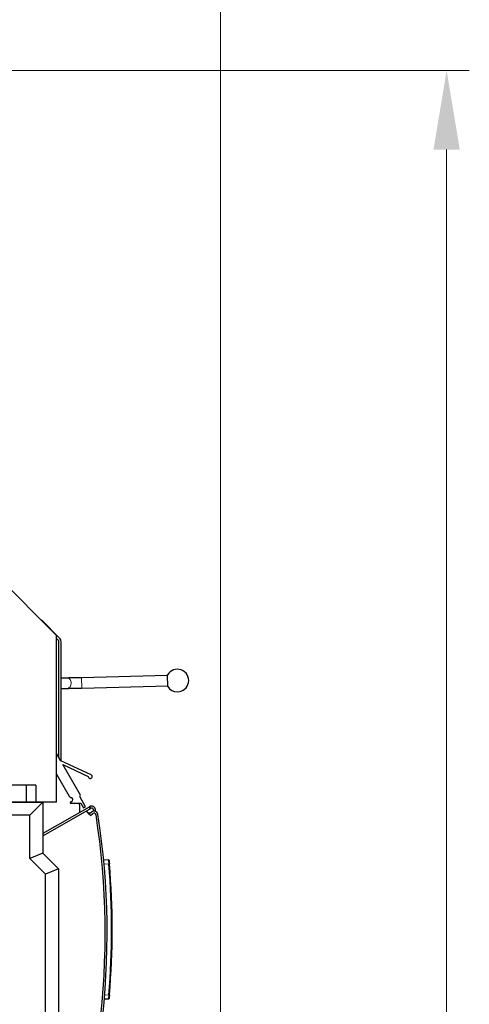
# Model space of a CAD drawing. Header units: inches. Extents: x 0 to 20790, y -12 to 14700.
# Tile 167 of 184: x 11604 to 12300, y 11222 to 12746. Entities that reach past the tile are written whole.
import ezdxf

# ---------------------------------------------------------------- set-up
doc = ezdxf.new("R2010")
doc.units = ezdxf.units.IN
doc.layers.add('1', color=7, linetype='Continuous', true_color=0xffffff)
doc.layers.add('254', color=7, linetype='Continuous', true_color=0xffffff)
doc.styles.add('latin_extended', font='simplex.shx')
doc.dimstyles.get("Standard").update_dxf_attribs({"dimtxt": 0.18, "dimasz": 0.18, "dimexe": 0.18, "dimexo": 0.0625, "dimgap": 0.09, "dimtad": 0, "dimtih": 1, "dimtoh": 1, "dimdec": 4, "dimzin": 0, "dimdsep": 46, "dimtxsty": 'Standard', "dimcen": 0.09, "dimadec": 0, "dimazin": 0, "dimtfac": 1, "dimtdec": 4, "dimtofl": 0, "dimtmove": 0, "dimatfit": 3, "dimfxl": 1, "dimtolj": 1, "dimtzin": 0, "dimarcsym": 0})

# ---------------------------------------------------------------- blocks, each defined once
blk = doc.blocks.new('_U11')
at = {"layer": '254', "color": 3, "linetype": 'Continuous', "lineweight": 13, "transparency": 16777216}
for p, q in [((11495.4, 12667.8), (12299.7, 12667.8)), ((12264.7, 12545.3), (12264.7, 9209.8)), ((10856.2, 9087.3), (12299.7, 9087.3))]:
    blk.add_line(p, q, dxfattribs=at)
at = {"layer": '254', "color": 3, "transparency": 16777216}
for points in [[(12285.1, 12545.3), (12244.3, 12545.3), (12264.7, 12667.8)], [(12244.3, 9209.8), (12285.1, 9209.8), (12264.7, 9087.3)]]:
    blk.add_solid(points, dxfattribs=at)
at = {"layer": 'Defpoints', "color": 0, "transparency": 16777216}
for p in [(11460.4, 12667.8), (10821.2, 9087.3), (12264.7, 9087.3)]:
    blk.add_point(p, dxfattribs=at)
at = {"layer": '254', "color": 2, "lineweight": 13, "transparency": 16777216, "insert": (12081, 10661.7), "char_height": 122.5, "attachment_point": 1, "rotation": 90, "style": 'latin_extended'}
blk.add_mtext('\\A1;3580', dxfattribs=at)
blk = doc.blocks.new('_U15')
at = {"layer": '254', "color": 3, "linetype": 'Continuous', "lineweight": 13, "transparency": 16777216}
for p, q in [((8907.2, 12130.3), (8907.2, 13278.9)), ((11914.7, 9629.8), (11914.7, 13278.9)), ((9029.7, 13243.9), (11792.2, 13243.9))]:
    blk.add_line(p, q, dxfattribs=at)
at = {"layer": '254', "color": 3, "transparency": 16777216}
for points in [[(9029.7, 13264.3), (9029.7, 13223.5), (8907.2, 13243.9)], [(11792.2, 13223.5), (11792.2, 13264.3), (11914.7, 13243.9)]]:
    blk.add_solid(points, dxfattribs=at)
at = {"layer": 'Defpoints', "color": 0, "transparency": 16777216}
for p in [(11914.7, 13243.9), (8907.2, 12095.3), (11914.7, 9594.8)]:
    blk.add_point(p, dxfattribs=at)
at = {"layer": '254', "color": 2, "lineweight": 13, "transparency": 16777216, "insert": (10195.1, 13427.7), "char_height": 122.5, "attachment_point": 1, "style": 'latin_extended'}
blk.add_mtext('\\A1;3008', dxfattribs=at)

msp = doc.modelspace()

# ---------------------------------------------------------------- linework, layer by layer
at = {"layer": '1', "color": 2, "linetype": 'Continuous', "lineweight": 25}
for p, q in [((11661.227, 11793.406), (11466.227, 11988.406)), ((11637.87, 11817.368), (11637.568, 11817.065)), ((11665.884, 11789.354), (11637.87, 11817.368)), ((11661.227, 11535.406), (11661.227, 11793.406)), ((11661.227, 11788.354), (11664.227, 11785.354)), ((11664.227, 11785.354), (11664.227, 11605.409)), ((11668.227, 11599.169), (11668.227, 11783.697)), ((11677.798, 11727.412), (11668.227, 11727.193)), ((11832.936, 11731.195), (11699.976, 11727.94)), ((11833.352, 11714.2), (11832.911, 11732.195)), ((11668.227, 11711.189), (11678.163, 11711.416)), ((11700.367, 11711.944), (11833.328, 11715.2)), ((11667.678, 11599.422), (11661.227, 11610.609)), ((11714.643, 11577.559), (11667.678, 11599.422)), ((11698.31, 11546.296), (11671.155, 11593.391)), ((11671.155, 11593.391), (11710.39, 11575.126)), ((11661.227, 11578.578), (11680.817, 11544.604)), ((11614.227, 11561.406), (10982.07, 11561.406)), ((11629.07, 11561.406), (11614.227, 11561.406)), ((11614.227, 11561.406), (11614.227, 11535.406)), ((11629.07, 11561.406), (11629.07, 11535.406)), ((11683.436, 11542.404), (11684.388, 11542.057)), ((11697.001, 11544.032), (11698.31, 11546.296)), ((11706.141, 11528.181), (11697.001, 11544.032)), ((11614.227, 11535.406), (10982.07, 11535.406)), ((10983.95, 11535.325), (11640.065, 11535.325)), ((11607.227, 11535.325), (11607.227, 11535.405)), ((11629.07, 11535.406), (11614.227, 11535.406)), ((11616.795, 11535.325), (11616.795, 11535.406)), ((11640.065, 11535.325), (11620.065, 11515.325)), ((11623.727, 11535.323), (11623.727, 11535.404)), ((11661.227, 11535.406), (11629.07, 11535.406)), ((11640.065, 11535.325), (11640.065, 11456.325)), ((11711.528, 11527.787), (11640.066, 11486.528)), ((11640.066, 11483.064), (11713.028, 11525.189)), ((11683.365, 11535.696), (11682.169, 11534.315)), ((11682.548, 11533.487), (11699.023, 11533.519)), ((11684.495, 11536.273), (11683.744, 11535.967)), ((11696.727, 11531.152), (11696.727, 11519.241)), ((11699.023, 11533.519), (11703.109, 11526.432)), ((11703.109, 11526.432), (11706.141, 11528.181)), ((11711.871, 11516.832), (11707.478, 11521.984)), ((11711.528, 11527.787), (11712.394, 11528.287)), ((11712.394, 11528.287), (11713.894, 11525.689)), ((11713.894, 11525.689), (11713.028, 11525.189)), ((11718.377, 11523.404), (11718.605, 11521.239)), ((11721.669, 11520.79), (11721.361, 11523.718)), ((11620.065, 11515.325), (11005.349, 11515.325)), ((11620.065, 11448.041), (11620.065, 11515.325)), ((11713.625, 11518.328), (11710.596, 11518.328)), ((11715.404, 11519.845), (11711.871, 11516.832)), ((11711.871, 11516.832), (11713.817, 11514.549)), ((11713.817, 11514.549), (11717.351, 11517.562)), ((11640.065, 11456.325), (11620.065, 11448.041)), ((11644.065, 11424.041), (11620.065, 11448.041)), ((11640.065, 11456.325), (11664.065, 11432.325)), ((11733.972, 11446.475), (11741.59, 11446.076)), ((11664.065, 11432.325), (11644.065, 11424.041)), ((11664.065, 11432.325), (11664.065, 11205.056)), ((11644.065, 11205.056), (11644.065, 11424.041)), ((11741.59, 11230.474), (11735.172, 11230.138))]:
    msp.add_line(p, q, dxfattribs=at)
at = {"layer": '1', "color": 110, "linetype": 'Continuous', "lineweight": 13}
for p, q in [((11700.367, 11711.944), (11699.976, 11727.939)), ((11678.163, 11711.416), (11678.163, 11711.416)), ((11713.028, 11525.189), (11711.528, 11527.787)), ((11742.07, 11439.559), (11734.58, 11439.952)), ((11735.706, 11236.657), (11742.07, 11236.99))]:
    msp.add_line(p, q, dxfattribs=at)
at = {"layer": '1', "color": 2, "linetype": 'Continuous', "lineweight": 25}
for centre, radius, start, end in [((11660.227, 11783.697), 8, 0, 45), ((11848.136, 11723.565), 17.5, 270, 150.452904), ((11848.136, 11723.565), 17.5, 212.35235, 270), ((11713.376, 11574.839), 3, 174.505806, 65.037062), ((11685.148, 11547.102), 5, 209.967882, 249.967882), ((11683.326, 11539.145), 3.1, 292.156346, 69.967882), ((11682.547, 11533.987), 0.5, 139.114643, 270.109101), ((11684.121, 11535.041), 1, 112.156346, 139.114643), ((11690.727, 11531.152), 6, 0, 23.180391), ((11715.394, 11523.09), 6, 6.00065, 120), ((11715.394, 11523.09), 3, 6.00065, 120), ((11719.297, 11515.279), 6, 8.823765, 130.45), ((11719.297, 11515.279), 3, 8.823765, 130.45), ((10536.464, 11331.664), 1200, 352.941167, 8.823765), ((10536.464, 11331.664), 1203, 352.941167, 8.823765), ((11741.537, 11445.077), 1, 5.110451, 87), ((10547.356, 11338.275), 1199, 355.154216, 4.845784), ((10547.304, 11338.275), 1200, 355.154216, 4.845784), ((11741.537, 11231.473), 1, 273, 354.889549)]:
    msp.add_arc(centre, radius, start, end, dxfattribs=at)
at = {"layer": '1', "color": 110, "linetype": 'Continuous', "lineweight": 13}
for centre, major_axis, ratio, start_param, end_param in [((11677.981, 11719.414), (0.182, -7.998), 0.73989858, 1.55392443, 3.14160682), ((11677.981, 11719.414), (0.182, -7.998), 0.73989858, 0, 1.55392443), ((11742.018, 11439.559), (-0.996, -0.084), 0.00442706, 1.62296888, 3.14159265), ((11742.018, 11236.99), (0.996, -0.084), 0.00442706, 0, 1.51862377)]:
    msp.add_ellipse(centre, major_axis=major_axis, ratio=ratio, start_param=start_param, end_param=end_param, dxfattribs=at)
at = {"layer": '1', "color": 2, "linetype": 'Continuous', "lineweight": 25}
for points, knots in [([(11699.976, 11727.94), (11697.863, 11727.888), (11693.74, 11727.787), (11687.735, 11727.643), (11682.294, 11727.515), (11679.215, 11727.444), (11677.798, 11727.412)], [0, 0, 0, 0, 0.25005073, 0.50002193, 0.74998274, 1, 1, 1, 1]), ([(11678.163, 11711.416), (11679.583, 11711.448), (11682.666, 11711.519), (11688.114, 11711.648), (11694.126, 11711.792), (11698.253, 11711.893), (11700.367, 11711.944)], [0, 0, 0, 0, 0.25004041, 0.50002371, 0.74999319, 1, 1, 1, 1]), ([(11742.533, 11445.166), (11742.534, 11445.165), (11742.535, 11445.146), (11742.54, 11445.094), (11742.544, 11445.049), (11742.545, 11445.04), (11742.547, 11445.02), (11742.547, 11445.009), (11742.55, 11444.976), (11742.553, 11444.951), (11742.56, 11444.872), (11742.571, 11444.75), (11742.584, 11444.595), (11742.594, 11444.487), (11742.596, 11444.465), (11742.6, 11444.42), (11742.602, 11444.397), (11742.608, 11444.326), (11742.613, 11444.277), (11742.626, 11444.126), (11742.645, 11443.91), (11742.667, 11443.667), (11742.683, 11443.475), (11742.692, 11443.377), (11742.701, 11443.275), (11742.707, 11443.206), (11742.71, 11443.171), (11742.726, 11442.994), (11742.738, 11442.849), (11742.765, 11442.549), (11742.792, 11442.241), (11742.82, 11441.915), (11742.838, 11441.706), (11742.841, 11441.664), (11742.849, 11441.58), (11742.852, 11441.537), (11742.864, 11441.409), (11742.871, 11441.323), (11742.893, 11441.064), (11742.923, 11440.716), (11742.953, 11440.362), (11742.976, 11440.095), (11742.988, 11439.96), (11742.999, 11439.825), (11743.007, 11439.734), (11743.011, 11439.689), (11743.014, 11439.644)], [0, 0, 0, 0, 0.05871412, 0.12146651, 0.12146651, 0.13715461, 0.13715461, 0.15284271, 0.15284271, 0.1842189, 0.1842189, 0.24697129, 0.30972369, 0.30972369, 0.32541178, 0.32541178, 0.34109988, 0.34109988, 0.37247608, 0.37247608, 0.43522847, 0.49798086, 0.49798086, 0.52935706, 0.54504516, 0.54504516, 0.56073325, 0.56073325, 0.62348565, 0.62348565, 0.68623804, 0.74899043, 0.74899043, 0.76467853, 0.76467853, 0.78036663, 0.78036663, 0.81174282, 0.81174282, 0.87449522, 0.93724761, 0.93724761, 0.9686238, 0.9843119, 0.9843119, 1, 1, 1, 1]), ([(11743.014, 11236.906), (11742.999, 11236.725), (11742.968, 11236.364), (11742.938, 11236.007), (11742.919, 11235.785), (11742.915, 11235.74), (11742.908, 11235.652), (11742.904, 11235.608), (11742.892, 11235.477), (11742.885, 11235.39), (11742.863, 11235.132), (11742.834, 11234.795), (11742.805, 11234.469), (11742.785, 11234.23), (11742.778, 11234.152), (11742.768, 11234.034), (11742.764, 11233.996), (11742.757, 11233.919), (11742.754, 11233.881), (11742.738, 11233.693), (11742.712, 11233.403), (11742.689, 11233.136), (11742.672, 11232.944), (11742.664, 11232.851), (11742.656, 11232.76), (11742.651, 11232.701), (11742.648, 11232.671), (11742.635, 11232.526), (11742.626, 11232.418), (11742.608, 11232.217), (11742.599, 11232.125), (11742.584, 11231.954), (11742.577, 11231.876), (11742.57, 11231.789), (11742.568, 11231.772), (11742.565, 11231.739), (11742.564, 11231.723), (11742.56, 11231.677), (11742.557, 11231.649), (11742.55, 11231.57), (11742.542, 11231.482), (11742.537, 11231.429), (11742.535, 11231.402), (11742.534, 11231.395), (11742.534, 11231.386), (11742.533, 11231.384), (11742.533, 11231.384)], [0, 0, 0, 0, 0.06267084, 0.12534168, 0.12534168, 0.14100939, 0.14100939, 0.1566771, 0.1566771, 0.18801251, 0.18801251, 0.25068335, 0.31335419, 0.31335419, 0.34468961, 0.34468961, 0.36035732, 0.36035732, 0.37602503, 0.37602503, 0.43869587, 0.5013667, 0.5013667, 0.53270212, 0.54836983, 0.54836983, 0.56403754, 0.56403754, 0.62670838, 0.62670838, 0.68937922, 0.68937922, 0.75205006, 0.75205006, 0.76771777, 0.76771777, 0.78338548, 0.78338548, 0.81472089, 0.81472089, 0.87739173, 0.94006257, 0.94006257, 0.97139799, 0.97139799, 1, 1, 1, 1])]:
    msp.add_open_spline(points, degree=3, knots=knots, dxfattribs=at)
at = {"layer": '1', "color": 110, "linetype": 'Continuous', "lineweight": 13}
for points, knots in [([(11741.59, 11446.076), (11741.591, 11446.076), (11741.596, 11446.054), (11741.604, 11445.991), (11741.61, 11445.938), (11741.611, 11445.926), (11741.613, 11445.903), (11741.617, 11445.865), (11741.621, 11445.822), (11741.63, 11445.729), (11741.643, 11445.584), (11741.658, 11445.402), (11741.669, 11445.275), (11741.671, 11445.249), (11741.675, 11445.196), (11741.677, 11445.169), (11741.684, 11445.085), (11741.689, 11445.028), (11741.703, 11444.849), (11741.723, 11444.594), (11741.744, 11444.309), (11741.761, 11444.082), (11741.767, 11444.005), (11741.776, 11443.886), (11741.778, 11443.846), (11741.784, 11443.764), (11741.787, 11443.723), (11741.803, 11443.515), (11741.815, 11443.343), (11741.84, 11442.99), (11741.866, 11442.626), (11741.892, 11442.241), (11741.909, 11441.995), (11741.913, 11441.945), (11741.92, 11441.845), (11741.923, 11441.795), (11741.933, 11441.643), (11741.94, 11441.542), (11741.961, 11441.236), (11741.988, 11440.826), (11742.016, 11440.408), (11742.043, 11439.986), (11742.057, 11439.774), (11742.07, 11439.559)], [0, 0, 0, 0, 0.0625, 0.125, 0.125, 0.140625, 0.140625, 0.15625, 0.1875, 0.1875, 0.25, 0.3125, 0.3125, 0.328125, 0.328125, 0.34375, 0.34375, 0.375, 0.375, 0.4375, 0.5, 0.5, 0.53125, 0.53125, 0.546875, 0.546875, 0.5625, 0.5625, 0.625, 0.625, 0.6875, 0.75, 0.75, 0.765625, 0.765625, 0.78125, 0.78125, 0.8125, 0.8125, 0.875, 0.9375, 0.9375, 1, 1, 1, 1]), ([(11742.07, 11236.99), (11742.057, 11236.776), (11742.029, 11236.35), (11742.002, 11235.927), (11741.984, 11235.665), (11741.981, 11235.612), (11741.974, 11235.508), (11741.963, 11235.352), (11741.953, 11235.198), (11741.933, 11234.894), (11741.905, 11234.495), (11741.879, 11234.111), (11741.859, 11233.829), (11741.853, 11233.735), (11741.843, 11233.597), (11741.84, 11233.552), (11741.833, 11233.461), (11741.83, 11233.416), (11741.814, 11233.194), (11741.789, 11232.853), (11741.766, 11232.538), (11741.749, 11232.312), (11741.744, 11232.238), (11741.736, 11232.13), (11741.733, 11232.095), (11741.728, 11232.024), (11741.725, 11231.99), (11741.712, 11231.819), (11741.702, 11231.692), (11741.683, 11231.455), (11741.675, 11231.346), (11741.658, 11231.145), (11741.65, 11231.054), (11741.641, 11230.951), (11741.64, 11230.931), (11741.636, 11230.892), (11741.635, 11230.873), (11741.63, 11230.819), (11741.627, 11230.786), (11741.618, 11230.693), (11741.608, 11230.589), (11741.6, 11230.527), (11741.594, 11230.485), (11741.591, 11230.474), (11741.59, 11230.474)], [0, 0, 0, 0, 0.0625, 0.125, 0.125, 0.140625, 0.140625, 0.15625, 0.1875, 0.1875, 0.25, 0.3125, 0.3125, 0.34375, 0.34375, 0.359375, 0.359375, 0.375, 0.375, 0.4375, 0.5, 0.5, 0.53125, 0.53125, 0.546875, 0.546875, 0.5625, 0.5625, 0.625, 0.625, 0.6875, 0.6875, 0.75, 0.75, 0.765625, 0.765625, 0.78125, 0.78125, 0.8125, 0.8125, 0.875, 0.9375, 0.9375, 1, 1, 1, 1])]:
    msp.add_open_spline(points, degree=3, knots=knots, dxfattribs=at)

# ---------------------------------------------------------------- dimensions: what is measured, and where the dimension line sits
at = {"layer": '254', "color": 2, "linetype": 'Continuous', "lineweight": 13}
dim = msp.add_linear_dim(base=(11914.727, 13243.916), p1=(8907.162, 12095.324), p2=(11914.727, 9594.824), dimstyle='Standard', override={"dimscale": 35, "dimtxt": 3.5, "dimasz": 3.5, "dimexe": 1, "dimexo": 1, "dimgap": 1.75, "dimtad": 1, "dimtih": 1, "dimtoh": 0, "dimdec": 0, "dimlfac": 1, "dimzin": 8, "dimdsep": 46, "dimlunit": 2, "dimtxsty": 'latin_extended', "dimsah": 1, "dimse1": 0, "dimse2": 0, "dimsd1": 0, "dimsd2": 0, "dimclrd": 3, "dimclre": 3, "dimclrt": 2, "dimtol": 0, "dimtm": -0.1, "dimtfac": 0.714286, "dimtdec": 3, "dimtofl": 1, "dimtmove": 0, "dimtzin": 8, "dimlwd": 13, "dimlwe": 13}, dxfattribs=at)
dim.commit()
dim.dimension.update_dxf_attribs({"geometry": '_U15', "text_midpoint": (10410.944, 13243.916), "dimtype": 160})
dim = msp.add_linear_dim(base=(12264.727048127, 9087.32427118), p1=(11460.427095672, 12667.824270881), p2=(10821.22708408, 9087.32427118), angle=90, dimstyle='Standard', override={"dimscale": 35, "dimtxt": 3.5, "dimasz": 3.5, "dimexe": 1, "dimexo": 1, "dimgap": 1.75, "dimtad": 1, "dimtih": 0, "dimtoh": 0, "dimdec": 0, "dimlfac": 1, "dimzin": 8, "dimdsep": 46, "dimlunit": 2, "dimtxsty": 'latin_extended', "dimsah": 1, "dimse1": 0, "dimse2": 0, "dimsd1": 0, "dimsd2": 0, "dimclrd": 3, "dimclre": 3, "dimclrt": 2, "dimtol": 0, "dimtm": -0.1, "dimtfac": 0.714286, "dimtdec": 3, "dimtofl": 1, "dimtmove": 0, "dimtzin": 8, "dimlwd": 13, "dimlwe": 13}, dxfattribs=at)
dim.commit()
dim.dimension.update_dxf_attribs({"geometry": '_U11', "text_midpoint": (12264.727048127, 10877.574271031), "dimtype": 160})

doc.saveas('drawing.dxf')
